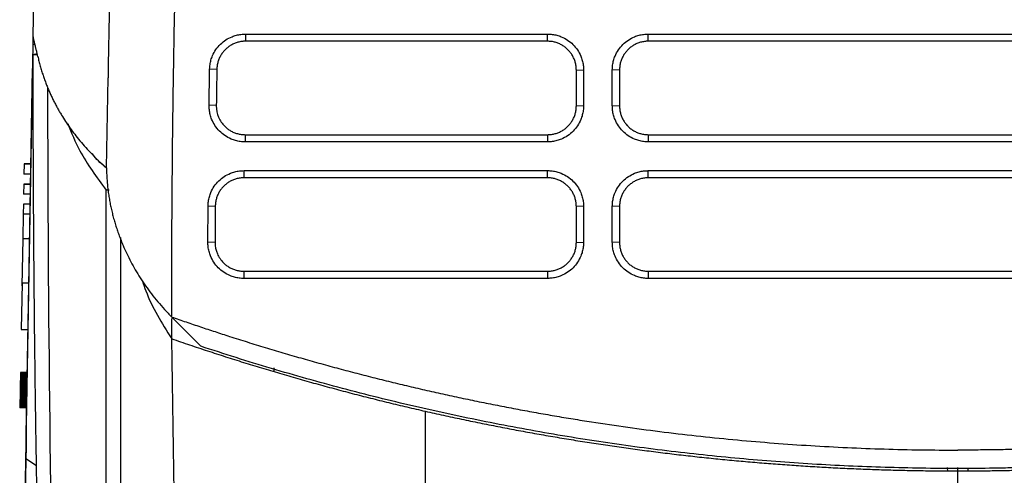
# Model space of a CAD drawing. Header units: millimetres. Extents: x -0.39 to 0.76, y -0.29 to 0.59.
# Tile 98 of 137: x 0.1403 to 0.2087, y 0.4645 to 0.4961. Entities that reach past the tile are written whole.
import ezdxf

# ---------------------------------------------------------------- set-up
doc = ezdxf.new("R2010")
doc.units = ezdxf.units.MM

msp = doc.modelspace()

# ---------------------------------------------------------------- linework, layer by layer
at = {"color": 7, "linetype": 'Continuous', "lineweight": 25}
for p, q in [((0.141211, 0.494934), (0.142374, 0.561606)), ((0.155974, 0.495136), (0.176954, 0.495136)), ((0.155974, 0.495136), (0.155974, 0.494637)), ((0.176954, 0.494637), (0.176954, 0.495136)), ((0.183954, 0.495136), (0.226954, 0.495136)), ((0.183954, 0.494637), (0.183954, 0.495136)), ((0.140741, 0.467953), (0.141202, 0.494423)), ((0.176954, 0.494637), (0.155974, 0.494637)), ((0.226954, 0.494637), (0.183954, 0.494637)), ((0.141509, 0.493689), (0.14121, 0.493689)), ((0.141479, 0.493735), (0.141452, 0.493722)), ((0.141186, 0.49326), (0.141177, 0.492737)), ((0.153974, 0.49267), (0.153474, 0.492696)), ((0.178954, 0.492637), (0.179454, 0.492654)), ((0.178954, 0.490141), (0.178954, 0.492637)), ((0.179454, 0.492654), (0.179454, 0.490158)), ((0.181454, 0.490158), (0.181454, 0.492654)), ((0.181954, 0.492637), (0.181454, 0.492654)), ((0.181954, 0.492637), (0.181954, 0.490141)), ((0.146305, 0.485837), (0.146414, 0.492092)), ((0.142212, 0.491439), (0.142214, 0.490044)), ((0.153936, 0.490168), (0.153436, 0.490193)), ((0.178954, 0.490141), (0.179454, 0.490158)), ((0.181454, 0.490158), (0.181954, 0.490141)), ((0.155935, 0.488141), (0.155935, 0.487641)), ((0.155935, 0.488141), (0.176954, 0.488141)), ((0.176954, 0.488141), (0.176954, 0.487641)), ((0.183954, 0.488141), (0.226954, 0.488141)), ((0.183954, 0.488141), (0.183954, 0.487641)), ((0.176954, 0.487641), (0.155935, 0.487641)), ((0.226954, 0.487641), (0.183954, 0.487641)), ((0.140583, 0.486107), (0.140571, 0.485407)), ((0.140583, 0.486107), (0.141057, 0.486107)), ((0.141057, 0.486107), (0.140583, 0.486107)), ((0.141045, 0.485407), (0.140571, 0.485407)), ((0.155865, 0.485642), (0.176954, 0.485642)), ((0.155865, 0.485142), (0.155865, 0.485642)), ((0.176954, 0.485142), (0.155865, 0.485142)), ((0.176954, 0.485142), (0.176954, 0.485642)), ((0.183954, 0.485642), (0.226954, 0.485642)), ((0.183954, 0.485142), (0.183954, 0.485642)), ((0.226954, 0.485142), (0.183954, 0.485142)), ((0.140559, 0.484707), (0.140547, 0.484007)), ((0.140559, 0.484707), (0.141033, 0.484707)), ((0.141033, 0.484707), (0.140559, 0.484707)), ((0.141021, 0.484007), (0.140547, 0.484007)), ((0.146484, 0.484285), (0.146281, 0.484285)), ((0.140534, 0.483307), (0.140522, 0.482607)), ((0.141008, 0.483307), (0.140534, 0.483307)), ((0.141008, 0.483307), (0.140534, 0.483307)), ((0.15335, 0.480676), (0.153365, 0.483177)), ((0.153865, 0.483156), (0.153365, 0.483177)), ((0.179454, 0.48316), (0.178954, 0.483142)), ((0.178954, 0.480646), (0.178954, 0.483142)), ((0.179454, 0.48316), (0.179454, 0.480664)), ((0.181454, 0.480664), (0.181454, 0.48316)), ((0.181954, 0.483142), (0.181454, 0.48316)), ((0.181954, 0.483142), (0.181954, 0.480646)), ((0.140522, 0.482607), (0.140492, 0.480909)), ((0.140996, 0.482607), (0.140522, 0.482607)), ((0.140492, 0.480909), (0.140435, 0.477625)), ((0.140967, 0.480909), (0.140492, 0.480909)), ((0.15385, 0.480656), (0.15335, 0.480676)), ((0.178954, 0.480646), (0.179454, 0.480664)), ((0.181954, 0.480646), (0.181454, 0.480664)), ((0.15585, 0.478646), (0.176954, 0.478646)), ((0.15585, 0.478646), (0.15585, 0.478147)), ((0.176954, 0.478646), (0.176954, 0.478147)), ((0.183954, 0.478646), (0.226954, 0.478646)), ((0.183954, 0.478646), (0.183954, 0.478147)), ((0.140438, 0.477807), (0.140382, 0.474607)), ((0.140912, 0.477807), (0.140438, 0.477807)), ((0.176954, 0.478147), (0.15585, 0.478147)), ((0.226954, 0.478147), (0.183954, 0.478147)), ((0.150836, 0.475464), (0.150836, 0.475459)), ((0.150836, 0.475459), (0.152864, 0.473432)), ((0.150836, 0.473952), (0.150836, 0.47537)), ((0.140382, 0.474607), (0.140857, 0.474607)), ((0.140327, 0.471427), (0.140326, 0.471398)), ((0.140801, 0.471398), (0.140326, 0.471398)), ((0.140326, 0.471398), (0.140326, 0.471366)), ((0.140328, 0.471478), (0.140327, 0.471453)), ((0.140802, 0.471453), (0.140327, 0.471453)), ((0.140327, 0.471453), (0.140327, 0.471427)), ((0.140801, 0.471427), (0.140327, 0.471427)), ((0.140329, 0.471521), (0.140328, 0.471501)), ((0.140802, 0.471501), (0.140328, 0.471501)), ((0.140328, 0.471501), (0.140328, 0.471478)), ((0.140802, 0.471478), (0.140328, 0.471478)), ((0.14033, 0.471581), (0.140329, 0.471569)), ((0.140804, 0.471569), (0.140329, 0.471569)), ((0.140329, 0.471569), (0.140329, 0.471555)), ((0.140803, 0.471555), (0.140329, 0.471555)), ((0.140329, 0.471555), (0.140329, 0.471539)), ((0.140803, 0.471539), (0.140329, 0.471539)), ((0.140329, 0.471539), (0.140329, 0.471521)), ((0.140803, 0.471521), (0.140329, 0.471521)), ((0.140804, 0.471608), (0.14033, 0.471608)), ((0.14033, 0.471608), (0.14033, 0.471607)), ((0.140804, 0.471607), (0.14033, 0.471607)), ((0.14033, 0.471607), (0.14033, 0.471604)), ((0.140804, 0.471604), (0.14033, 0.471604)), ((0.14033, 0.471604), (0.14033, 0.471598)), ((0.140804, 0.471598), (0.14033, 0.471598)), ((0.14033, 0.471598), (0.14033, 0.471591)), ((0.140804, 0.471591), (0.14033, 0.471591)), ((0.14033, 0.471591), (0.14033, 0.471581)), ((0.140804, 0.471581), (0.14033, 0.471581)), ((0.157954, 0.471655), (0.157954, 0.471931)), ((0.140314, 0.470709), (0.140313, 0.470641)), ((0.140316, 0.470774), (0.140314, 0.470709)), ((0.140789, 0.470709), (0.140314, 0.470709)), ((0.140317, 0.470837), (0.140316, 0.470774)), ((0.14079, 0.470774), (0.140316, 0.470774)), ((0.140318, 0.470898), (0.140317, 0.470837)), ((0.140791, 0.470837), (0.140317, 0.470837)), ((0.140319, 0.470956), (0.140318, 0.470898)), ((0.140792, 0.470898), (0.140318, 0.470898)), ((0.14032, 0.471011), (0.140319, 0.470956)), ((0.140793, 0.470956), (0.140319, 0.470956)), ((0.140321, 0.471065), (0.14032, 0.471011)), ((0.140794, 0.471011), (0.14032, 0.471011)), ((0.140322, 0.471115), (0.140321, 0.471065)), ((0.140795, 0.471065), (0.140321, 0.471065)), ((0.140323, 0.47121), (0.140322, 0.471164)), ((0.140797, 0.471164), (0.140322, 0.471164)), ((0.140322, 0.471164), (0.140322, 0.471115)), ((0.140796, 0.471115), (0.140322, 0.471115)), ((0.140324, 0.471253), (0.140323, 0.47121)), ((0.140797, 0.47121), (0.140323, 0.47121)), ((0.140325, 0.471294), (0.140324, 0.471253)), ((0.140798, 0.471253), (0.140324, 0.471253)), ((0.140326, 0.471366), (0.140325, 0.471333)), ((0.1408, 0.471333), (0.140325, 0.471333)), ((0.140325, 0.471333), (0.140325, 0.471294)), ((0.140799, 0.471294), (0.140325, 0.471294)), ((0.1408, 0.471366), (0.140326, 0.471366)), ((0.140302, 0.470018), (0.140301, 0.469946)), ((0.140304, 0.470092), (0.140302, 0.470018)), ((0.140777, 0.470018), (0.140302, 0.470018)), ((0.140305, 0.47017), (0.140304, 0.470092)), ((0.140778, 0.470092), (0.140304, 0.470092)), ((0.140306, 0.470251), (0.140305, 0.47017)), ((0.140779, 0.47017), (0.140305, 0.47017)), ((0.140308, 0.470335), (0.140306, 0.470251)), ((0.140781, 0.470251), (0.140306, 0.470251)), ((0.140309, 0.470423), (0.140308, 0.470335)), ((0.140782, 0.470335), (0.140308, 0.470335)), ((0.140311, 0.470498), (0.140309, 0.470423)), ((0.140784, 0.470423), (0.140309, 0.470423)), ((0.140312, 0.470571), (0.140311, 0.470498)), ((0.140785, 0.470498), (0.140311, 0.470498)), ((0.140313, 0.470641), (0.140312, 0.470571)), ((0.140786, 0.470571), (0.140312, 0.470571)), ((0.140787, 0.470641), (0.140313, 0.470641)), ((0.140291, 0.469348), (0.14029, 0.46932)), ((0.140292, 0.469411), (0.140291, 0.469378)), ((0.140765, 0.469378), (0.140291, 0.469378)), ((0.140291, 0.469378), (0.140291, 0.469348)), ((0.140765, 0.469348), (0.140291, 0.469348)), ((0.140293, 0.469492), (0.140292, 0.469449)), ((0.140767, 0.469449), (0.140292, 0.469449)), ((0.140292, 0.469449), (0.140292, 0.469411)), ((0.140766, 0.469411), (0.140292, 0.469411)), ((0.140294, 0.469537), (0.140293, 0.469492)), ((0.140767, 0.469492), (0.140293, 0.469492)), ((0.140295, 0.469586), (0.140294, 0.469537)), ((0.140768, 0.469537), (0.140294, 0.469537)), ((0.140296, 0.469638), (0.140295, 0.469586)), ((0.140769, 0.469586), (0.140295, 0.469586)), ((0.140297, 0.469693), (0.140296, 0.469638)), ((0.14077, 0.469638), (0.140296, 0.469638)), ((0.140298, 0.469752), (0.140297, 0.469693)), ((0.140771, 0.469693), (0.140297, 0.469693)), ((0.140299, 0.469813), (0.140298, 0.469752)), ((0.140772, 0.469752), (0.140298, 0.469752)), ((0.1403, 0.469878), (0.140299, 0.469813)), ((0.140773, 0.469813), (0.140299, 0.469813)), ((0.140301, 0.469946), (0.1403, 0.469878)), ((0.140774, 0.469878), (0.1403, 0.469878)), ((0.140775, 0.469946), (0.140301, 0.469946)), ((0.140288, 0.469172), (0.140287, 0.469162)), ((0.140762, 0.469162), (0.140287, 0.469162)), ((0.140287, 0.469162), (0.140287, 0.469155)), ((0.140762, 0.469155), (0.140287, 0.469155)), ((0.140287, 0.469155), (0.140287, 0.46915)), ((0.140761, 0.46915), (0.140287, 0.46915)), ((0.140287, 0.46915), (0.140287, 0.469147)), ((0.140761, 0.469147), (0.140287, 0.469147)), ((0.140287, 0.469147), (0.140287, 0.469146)), ((0.140761, 0.469146), (0.140287, 0.469146)), ((0.140289, 0.46923), (0.140288, 0.469212)), ((0.140763, 0.469212), (0.140288, 0.469212)), ((0.140288, 0.469212), (0.140288, 0.469196)), ((0.140762, 0.469196), (0.140288, 0.469196)), ((0.140288, 0.469196), (0.140288, 0.469183)), ((0.140762, 0.469183), (0.140288, 0.469183)), ((0.140288, 0.469183), (0.140288, 0.469172)), ((0.140762, 0.469172), (0.140288, 0.469172)), ((0.14029, 0.469295), (0.140289, 0.469271)), ((0.140764, 0.469271), (0.140289, 0.469271)), ((0.140289, 0.469271), (0.140289, 0.469249)), ((0.140763, 0.469249), (0.140289, 0.469249)), ((0.140289, 0.469249), (0.140289, 0.46923)), ((0.140763, 0.46923), (0.140289, 0.46923)), ((0.140764, 0.46932), (0.14029, 0.46932)), ((0.14029, 0.46932), (0.14029, 0.469295)), ((0.140764, 0.469295), (0.14029, 0.469295)), ((0.140276, 0.441339), (0.140741, 0.467953)), ((0.140741, 0.467953), (0.140748, 0.467953)), ((0.140708, 0.465623), (0.140293, 0.441772))]:
    msp.add_line(p, q, dxfattribs=at)
at = {"color": 9, "linetype": 'Continuous', "lineweight": 25}
for p, q in [((0.141202, 0.494423), (0.141336, 0.494423)), ((0.140708, 0.465623), (0.141442, 0.465142)), ((0.204729, 0.465011), (0.204734, 0.464726)), ((0.205454, 0.464724), (0.205454, 0.464998)), ((0.206173, 0.464726), (0.206178, 0.464985))]:
    msp.add_line(p, q, dxfattribs=at)
at = {"color": 7, "linetype": 'Continuous', "lineweight": 25, "flags": 128}
msp.add_lwpolyline([(0.140737, 0.467291), (0.140804, 0.471178), (0.140939, 0.478951), (0.141177, 0.492737)], dxfattribs=at)
at = {"color": 7, "linetype": 'Continuous', "lineweight": 25}
for points, knots in [([(0.150836, 0.475464), (0.150838, 0.476632), (0.150841, 0.478966), (0.150858, 0.482468), (0.150884, 0.48597), (0.150922, 0.489472), (0.150995, 0.49438), (0.151146, 0.501397), (0.15138, 0.508228), (0.151621, 0.513481), (0.151775, 0.516469), (0.151949, 0.519498), (0.152146, 0.522566), (0.152367, 0.525674), (0.152614, 0.528821), (0.15289, 0.532006), (0.153196, 0.535229), (0.153537, 0.538489), (0.153911, 0.541787), (0.154191, 0.543995), (0.154331, 0.545106)], [0, 0, 0, 0, 0.050191, 0.100381, 0.15057, 0.200756, 0.250941, 0.361595, 0.5025, 0.544799, 0.587685, 0.63116, 0.675224, 0.719874, 0.765109, 0.810927, 0.857325, 0.904304, 0.951862, 1, 1, 1, 1]), ([(0.14731, 0.543438), (0.147283, 0.541614), (0.147228, 0.537818), (0.147143, 0.531762), (0.147019, 0.525178), (0.146869, 0.51795), (0.146716, 0.509988), (0.146567, 0.501273), (0.146466, 0.495226), (0.146414, 0.492092)], [0, 0, 0, 0, 0.109463, 0.227734, 0.354578, 0.49305, 0.647815, 0.817434, 1, 1, 1, 1]), ([(0.141202, 0.494423), (0.141206, 0.494642), (0.141212, 0.494973), (0.141211, 0.494939), (0.141211, 0.494928)], [0, 0, 0, 0, 0.660135, 1, 1, 1, 1]), ([(0.141534, 0.493583), (0.141523, 0.493633), (0.141502, 0.493729), (0.141472, 0.493862), (0.141445, 0.493983), (0.141419, 0.494092), (0.141396, 0.494188), (0.141375, 0.494274), (0.141356, 0.49435), (0.141339, 0.494416), (0.141313, 0.494519), (0.14128, 0.494646), (0.141247, 0.494776), (0.141223, 0.494874), (0.141215, 0.494914), (0.141211, 0.494934)], [0, 0, 0, 0, 0.069272, 0.135403, 0.198247, 0.257677, 0.313579, 0.365854, 0.414418, 0.459197, 0.500133, 0.634043, 0.762247, 0.884336, 1, 1, 1, 1]), ([(0.153474, 0.492696), (0.153476, 0.49275), (0.15348, 0.492858), (0.153499, 0.493018), (0.153527, 0.493176), (0.153567, 0.493332), (0.153616, 0.493485), (0.153715, 0.493735), (0.153898, 0.494067), (0.154213, 0.494437), (0.154591, 0.494743), (0.154975, 0.494942), (0.155333, 0.495061), (0.15565, 0.495125), (0.155865, 0.495132), (0.155974, 0.495136)], [0, 0, 0, 0, 0.041973, 0.083598, 0.125051, 0.166515, 0.208169, 0.25019, 0.37498, 0.500039, 0.624823, 0.749882, 0.833325, 0.916234, 1, 1, 1, 1]), ([(0.176954, 0.495136), (0.177009, 0.495135), (0.177118, 0.495133), (0.17728, 0.495117), (0.177441, 0.495091), (0.177599, 0.495054), (0.177755, 0.495007), (0.17801, 0.494913), (0.178349, 0.494734), (0.17873, 0.494423), (0.179044, 0.494046), (0.179251, 0.49366), (0.179375, 0.493301), (0.179442, 0.49298), (0.17945, 0.492763), (0.179454, 0.492654)], [0, 0, 0, 0, 0.042049, 0.083724, 0.125198, 0.16665, 0.208257, 0.250195, 0.375098, 0.500045, 0.624937, 0.749883, 0.833484, 0.916364, 1, 1, 1, 1]), ([(0.181454, 0.492654), (0.181455, 0.492709), (0.181457, 0.492818), (0.181474, 0.49298), (0.1815, 0.49314), (0.181537, 0.493298), (0.181585, 0.493454), (0.181682, 0.493708), (0.181863, 0.494046), (0.182178, 0.494423), (0.182558, 0.494734), (0.182946, 0.494938), (0.183306, 0.495059), (0.183627, 0.495124), (0.183845, 0.495132), (0.183954, 0.495136)], [0, 0, 0, 0, 0.041983, 0.083609, 0.125059, 0.166517, 0.208169, 0.250194, 0.374988, 0.50004, 0.624819, 0.749879, 0.833329, 0.916228, 1, 1, 1, 1]), ([(0.155974, 0.494637), (0.155928, 0.494636), (0.155837, 0.494634), (0.155703, 0.49462), (0.15557, 0.494597), (0.155441, 0.494566), (0.155315, 0.494527), (0.155193, 0.49448), (0.155076, 0.494426), (0.154964, 0.494364), (0.154856, 0.494297), (0.154754, 0.494224), (0.154658, 0.494145), (0.154537, 0.494033), (0.154399, 0.493878), (0.154256, 0.493671), (0.154137, 0.493444), (0.154048, 0.493198), (0.153989, 0.492938), (0.153979, 0.49276), (0.153974, 0.49267)], [0, 0, 0, 0, 0.043945, 0.087493, 0.130644, 0.173398, 0.215755, 0.257716, 0.29928, 0.340448, 0.381219, 0.421595, 0.461574, 0.501158, 0.580508, 0.661373, 0.743754, 0.827651, 0.913067, 1, 1, 1, 1]), ([(0.178954, 0.492637), (0.178953, 0.492682), (0.178951, 0.492773), (0.178937, 0.492909), (0.178914, 0.493042), (0.178883, 0.493171), (0.178843, 0.493298), (0.178795, 0.49342), (0.178741, 0.493538), (0.178679, 0.493651), (0.178611, 0.493759), (0.178536, 0.493862), (0.178457, 0.493958), (0.178343, 0.49408), (0.178185, 0.494219), (0.177974, 0.494363), (0.177741, 0.494481), (0.177491, 0.494569), (0.177227, 0.494626), (0.177045, 0.494633), (0.176954, 0.494637)], [0, 0, 0, 0, 0.043693, 0.087004, 0.129933, 0.17248, 0.214646, 0.25643, 0.297833, 0.338855, 0.379495, 0.419755, 0.459634, 0.499132, 0.578829, 0.660037, 0.742757, 0.82699, 0.912738, 1, 1, 1, 1]), ([(0.183954, 0.494637), (0.183908, 0.494636), (0.183817, 0.494634), (0.183681, 0.494619), (0.183547, 0.494596), (0.183417, 0.494565), (0.18329, 0.494525), (0.183167, 0.494477), (0.183049, 0.494422), (0.182935, 0.494359), (0.182827, 0.49429), (0.182724, 0.494216), (0.182627, 0.494135), (0.182506, 0.494021), (0.182369, 0.493865), (0.182226, 0.493655), (0.182109, 0.493424), (0.182022, 0.493175), (0.181965, 0.49291), (0.181957, 0.492728), (0.181954, 0.492637)], [0, 0, 0, 0, 0.043818, 0.087262, 0.130333, 0.17303, 0.215354, 0.257305, 0.298882, 0.340087, 0.380919, 0.421379, 0.461466, 0.501181, 0.579824, 0.660263, 0.7425, 0.826534, 0.912367, 1, 1, 1, 1]), ([(0.141478, 0.493735), (0.141432, 0.493731), (0.141341, 0.493723), (0.141253, 0.4937), (0.14121, 0.493689)], [0, 0, 0, 0, 0.515382, 1, 1, 1, 1]), ([(0.141535, 0.493583), (0.141561, 0.49347), (0.141612, 0.493246), (0.141701, 0.492914), (0.141795, 0.492589), (0.141897, 0.492271), (0.142005, 0.491961), (0.142118, 0.491659), (0.142237, 0.491364), (0.142361, 0.491076), (0.142489, 0.490796), (0.142621, 0.490523), (0.142757, 0.490258), (0.142895, 0.49), (0.143037, 0.489749), (0.143221, 0.489438), (0.143459, 0.48906), (0.143763, 0.488613), (0.144098, 0.48816), (0.144466, 0.4877), (0.144868, 0.487236), (0.145307, 0.486769), (0.145784, 0.486299), (0.14613, 0.485993), (0.146305, 0.485837)], [0, 0, 0, 0, 0.040776, 0.080793, 0.12005, 0.158548, 0.196285, 0.233262, 0.26948, 0.304937, 0.339636, 0.373576, 0.406755, 0.439171, 0.470824, 0.501713, 0.557969, 0.61594, 0.675625, 0.737023, 0.800143, 0.864996, 0.931604, 1, 1, 1, 1]), ([(0.153436, 0.490193), (0.153442, 0.490607), (0.153454, 0.491441), (0.153467, 0.492276), (0.153474, 0.492696)], [0, 0, 0, 0, 0.496611, 1, 1, 1, 1]), ([(0.144193, 0.397269), (0.14413, 0.398212), (0.144003, 0.400098), (0.143822, 0.402929), (0.143647, 0.405762), (0.143479, 0.408596), (0.143317, 0.411432), (0.143163, 0.41427), (0.143015, 0.41711), (0.142824, 0.420938), (0.142428, 0.42953), (0.142004, 0.440931), (0.141638, 0.454443), (0.141445, 0.464377), (0.141335, 0.47243), (0.141278, 0.478032), (0.141244, 0.482789), (0.141224, 0.486699), (0.141218, 0.489024), (0.141215, 0.490044)], [0, 0, 0, 0, 0.0307929, 0.0615858, 0.0923788, 0.123172, 0.1539656, 0.1847596, 0.2155542, 0.2463498, 0.3091936, 0.4946311, 0.6156828, 0.74556, 0.8146323, 0.874609, 0.9254945, 0.9672913, 1, 1, 1, 1]), ([(0.155935, 0.487641), (0.15588, 0.487642), (0.155769, 0.487644), (0.155604, 0.487661), (0.155442, 0.487688), (0.155281, 0.487727), (0.155123, 0.487776), (0.154865, 0.487875), (0.154523, 0.48806), (0.154141, 0.488382), (0.153828, 0.488771), (0.153625, 0.489167), (0.153506, 0.489534), (0.153444, 0.489861), (0.153439, 0.490082), (0.153436, 0.490193)], [0, 0, 0, 0, 0.041988, 0.083611, 0.125056, 0.166511, 0.208163, 0.250197, 0.374967, 0.500039, 0.624818, 0.749874, 0.833345, 0.916239, 1, 1, 1, 1]), ([(0.153936, 0.490168), (0.153936, 0.490159), (0.153933, 0.489881), (0.154043, 0.489345), (0.154393, 0.488832), (0.15471, 0.488553), (0.154922, 0.48841), (0.155154, 0.488293), (0.155403, 0.488207), (0.155666, 0.488151), (0.155845, 0.488144), (0.155935, 0.488141)], [0, 0, 0, 0, 0.00875, 0.26413, 0.504128, 0.583624, 0.664377, 0.746391, 0.829665, 0.914201, 1, 1, 1, 1]), ([(0.179454, 0.490158), (0.179453, 0.490103), (0.179451, 0.489993), (0.179434, 0.489829), (0.179408, 0.489668), (0.179371, 0.489509), (0.179324, 0.489352), (0.179229, 0.489095), (0.179049, 0.488754), (0.178736, 0.488371), (0.178356, 0.488054), (0.177968, 0.487845), (0.177605, 0.48772), (0.177282, 0.487653), (0.177064, 0.487645), (0.176954, 0.487641)], [0, 0, 0, 0, 0.042044, 0.083716, 0.12519, 0.166644, 0.208254, 0.250196, 0.375106, 0.500045, 0.624957, 0.749881, 0.833474, 0.916353, 1, 1, 1, 1]), ([(0.176954, 0.488141), (0.176999, 0.488141), (0.17709, 0.488143), (0.177225, 0.488158), (0.177357, 0.48818), (0.177487, 0.488211), (0.177613, 0.488251), (0.177736, 0.488298), (0.177854, 0.488353), (0.177967, 0.488415), (0.178075, 0.488483), (0.178178, 0.488557), (0.178275, 0.488638), (0.178397, 0.488752), (0.178536, 0.488909), (0.17868, 0.489119), (0.178798, 0.489351), (0.178886, 0.489602), (0.178943, 0.489867), (0.17895, 0.490049), (0.178954, 0.490141)], [0, 0, 0, 0, 0.043432, 0.086528, 0.129287, 0.17171, 0.213797, 0.255548, 0.296963, 0.338042, 0.378786, 0.419194, 0.459267, 0.499005, 0.578285, 0.659252, 0.741906, 0.826248, 0.912279, 1, 1, 1, 1]), ([(0.183954, 0.487641), (0.183899, 0.487642), (0.183789, 0.487644), (0.183626, 0.487661), (0.183464, 0.487687), (0.183305, 0.487725), (0.183148, 0.487773), (0.182892, 0.487871), (0.182552, 0.488053), (0.182172, 0.48837), (0.181859, 0.488753), (0.181654, 0.489143), (0.181532, 0.489506), (0.181466, 0.489829), (0.181458, 0.490048), (0.181454, 0.490158)], [0, 0, 0, 0, 0.041978, 0.083599, 0.125047, 0.166506, 0.208161, 0.250194, 0.374967, 0.500038, 0.624813, 0.749876, 0.833339, 0.91624, 1, 1, 1, 1]), ([(0.181954, 0.490141), (0.181955, 0.490094), (0.181957, 0.490002), (0.181971, 0.489865), (0.181995, 0.489731), (0.182027, 0.489601), (0.182067, 0.489473), (0.182115, 0.489351), (0.18217, 0.489232), (0.182233, 0.489119), (0.182301, 0.489011), (0.182376, 0.488909), (0.182456, 0.488813), (0.18257, 0.488692), (0.182728, 0.488553), (0.18294, 0.48841), (0.183172, 0.488294), (0.183421, 0.488207), (0.183684, 0.488151), (0.183863, 0.488144), (0.183954, 0.488141)], [0, 0, 0, 0, 0.044222, 0.087998, 0.13133, 0.174217, 0.216659, 0.258656, 0.300209, 0.341317, 0.381982, 0.422202, 0.461978, 0.50131, 0.581118, 0.662247, 0.744698, 0.828473, 0.913574, 1, 1, 1, 1]), ([(0.143613, 0.488909), (0.143873, 0.488274), (0.144526, 0.486679), (0.145622, 0.485185), (0.146281, 0.484285)], [0, 0, 0, 0, 0.397949, 1, 1, 1, 1]), ([(0.146308, 0.485811), (0.145998, 0.486076), (0.145622, 0.486398), (0.145366, 0.486762), (0.145321, 0.486826)], [0, 0, 0, 0, 0.824625, 1, 1, 1, 1]), ([(0.146305, 0.485837), (0.146308, 0.485708), (0.146313, 0.485451), (0.146335, 0.485068), (0.146366, 0.484688), (0.146408, 0.484312), (0.146459, 0.483939), (0.146519, 0.483571), (0.146589, 0.483206), (0.146669, 0.482846), (0.146756, 0.48249), (0.146853, 0.482138), (0.146957, 0.481791), (0.14707, 0.481448), (0.147191, 0.481109), (0.147319, 0.480775), (0.147489, 0.480364), (0.147709, 0.479874), (0.147994, 0.479307), (0.148307, 0.478743), (0.148649, 0.478182), (0.149022, 0.477625), (0.149426, 0.477074), (0.149862, 0.476529), (0.150329, 0.47599), (0.150667, 0.47564), (0.150836, 0.475464)], [0, 0, 0, 0, 0.0354691, 0.0706385, 0.1055068, 0.1400727, 0.1743349, 0.2082926, 0.2419449, 0.2752911, 0.3083307, 0.3410633, 0.3734888, 0.405607, 0.4374182, 0.4689224, 0.5001201, 0.554409, 0.6090139, 0.6639286, 0.7191499, 0.7746777, 0.8305159, 0.8866728, 0.9431613, 1, 1, 1, 1]), ([(0.153365, 0.483177), (0.153366, 0.483231), (0.153369, 0.48334), (0.153386, 0.483501), (0.153414, 0.483661), (0.153452, 0.483818), (0.153501, 0.483973), (0.153598, 0.484225), (0.15378, 0.48456), (0.154095, 0.484935), (0.154474, 0.485243), (0.15486, 0.485445), (0.15522, 0.485565), (0.155539, 0.48563), (0.155756, 0.485638), (0.155865, 0.485642)], [0, 0, 0, 0, 0.041982, 0.083609, 0.125062, 0.166522, 0.208172, 0.250192, 0.374978, 0.50004, 0.624829, 0.74988, 0.83333, 0.916233, 1, 1, 1, 1]), ([(0.155865, 0.485142), (0.155819, 0.485141), (0.155728, 0.48514), (0.155592, 0.485125), (0.155459, 0.485102), (0.155329, 0.485071), (0.155202, 0.485031), (0.15508, 0.484984), (0.154962, 0.484929), (0.154849, 0.484867), (0.154741, 0.484799), (0.154639, 0.484725), (0.154542, 0.484645), (0.154422, 0.484532), (0.154284, 0.484376), (0.154141, 0.484168), (0.154023, 0.483938), (0.153935, 0.48369), (0.153877, 0.483427), (0.153869, 0.483247), (0.153865, 0.483156)], [0, 0, 0, 0, 0.043921, 0.087449, 0.130585, 0.173328, 0.21568, 0.257639, 0.299206, 0.340382, 0.381167, 0.42156, 0.461561, 0.501172, 0.580092, 0.660698, 0.742991, 0.826972, 0.912641, 1, 1, 1, 1]), ([(0.176954, 0.485642), (0.177009, 0.485641), (0.177118, 0.485639), (0.17728, 0.485623), (0.177441, 0.485597), (0.177599, 0.48556), (0.177755, 0.485513), (0.17801, 0.485418), (0.178349, 0.48524), (0.17873, 0.484929), (0.179044, 0.484552), (0.179251, 0.484166), (0.179375, 0.483806), (0.179442, 0.483486), (0.17945, 0.483269), (0.179454, 0.48316)], [0, 0, 0, 0, 0.042056, 0.083734, 0.12521, 0.166661, 0.208264, 0.250195, 0.375089, 0.500046, 0.624941, 0.749883, 0.833483, 0.916363, 1, 1, 1, 1]), ([(0.178954, 0.483142), (0.178953, 0.483188), (0.178951, 0.483279), (0.178937, 0.483415), (0.178914, 0.483548), (0.178882, 0.483678), (0.178843, 0.483804), (0.178795, 0.483926), (0.17874, 0.484044), (0.178679, 0.484157), (0.17861, 0.484265), (0.178536, 0.484368), (0.178457, 0.484464), (0.178343, 0.484586), (0.178185, 0.484725), (0.177973, 0.484869), (0.177741, 0.484987), (0.177491, 0.485075), (0.177226, 0.485132), (0.177045, 0.485139), (0.176954, 0.485142)], [0, 0, 0, 0, 0.043733, 0.087076, 0.13003, 0.172596, 0.214772, 0.25656, 0.29796, 0.33897, 0.379593, 0.419827, 0.459674, 0.499132, 0.578932, 0.660202, 0.742942, 0.827155, 0.91284, 1, 1, 1, 1]), ([(0.181454, 0.48316), (0.181455, 0.483215), (0.181457, 0.483323), (0.181474, 0.483486), (0.1815, 0.483646), (0.181537, 0.483804), (0.181585, 0.48396), (0.181682, 0.484214), (0.181863, 0.484551), (0.182178, 0.484929), (0.182558, 0.48524), (0.182946, 0.485444), (0.183306, 0.485565), (0.183627, 0.48563), (0.183845, 0.485638), (0.183954, 0.485642)], [0, 0, 0, 0, 0.041979, 0.083602, 0.125051, 0.166511, 0.208165, 0.250194, 0.374984, 0.50004, 0.624827, 0.749879, 0.833328, 0.916227, 1, 1, 1, 1]), ([(0.183954, 0.485142), (0.183908, 0.485141), (0.183817, 0.48514), (0.183681, 0.485125), (0.183548, 0.485102), (0.183417, 0.485071), (0.18329, 0.485031), (0.183167, 0.484983), (0.183049, 0.484928), (0.182935, 0.484865), (0.182827, 0.484796), (0.182724, 0.484721), (0.182627, 0.484641), (0.182506, 0.484527), (0.182368, 0.48437), (0.182226, 0.484161), (0.182109, 0.48393), (0.182022, 0.48368), (0.181965, 0.483416), (0.181957, 0.483234), (0.181954, 0.483142)], [0, 0, 0, 0, 0.043785, 0.087203, 0.130252, 0.172935, 0.21525, 0.257197, 0.298778, 0.339992, 0.380839, 0.421319, 0.461433, 0.501181, 0.579889, 0.660367, 0.742616, 0.826637, 0.912432, 1, 1, 1, 1]), ([(0.147281, 0.480994), (0.147279, 0.475518), (0.147274, 0.463468), (0.147293, 0.444916), (0.147427, 0.425354), (0.147707, 0.405893), (0.148085, 0.39305), (0.148274, 0.38663)], [0, 0, 0, 0, 0.172343, 0.37922, 0.586136, 0.793083, 1, 1, 1, 1]), ([(0.15585, 0.478147), (0.155795, 0.478148), (0.155685, 0.47815), (0.155521, 0.478167), (0.155359, 0.478193), (0.155199, 0.478231), (0.155042, 0.47828), (0.154785, 0.478378), (0.154444, 0.478561), (0.154064, 0.47888), (0.153751, 0.479265), (0.153546, 0.479657), (0.153425, 0.480022), (0.153361, 0.480346), (0.153354, 0.480565), (0.15335, 0.480676)], [0, 0, 0, 0, 0.041975, 0.083593, 0.125039, 0.166498, 0.208155, 0.250195, 0.374973, 0.500038, 0.624817, 0.749875, 0.833338, 0.916236, 1, 1, 1, 1]), ([(0.15385, 0.480656), (0.15385, 0.480653), (0.153849, 0.480381), (0.153958, 0.47985), (0.154308, 0.479337), (0.154625, 0.479059), (0.154837, 0.478916), (0.155069, 0.478799), (0.155318, 0.478713), (0.15558, 0.478657), (0.15576, 0.47865), (0.15585, 0.478646)], [0, 0, 0, 0, 0.002995, 0.260044, 0.501246, 0.581276, 0.662543, 0.745047, 0.828791, 0.913775, 1, 1, 1, 1]), ([(0.179454, 0.480664), (0.179453, 0.480609), (0.179451, 0.480499), (0.179434, 0.480335), (0.179408, 0.480174), (0.179371, 0.480014), (0.179324, 0.479857), (0.179229, 0.479601), (0.179049, 0.479259), (0.178736, 0.478876), (0.178356, 0.478559), (0.177968, 0.478351), (0.177605, 0.478226), (0.177282, 0.478159), (0.177064, 0.478151), (0.176954, 0.478147)], [0, 0, 0, 0, 0.042042, 0.083712, 0.125186, 0.16664, 0.208252, 0.250196, 0.375111, 0.500046, 0.62495, 0.749882, 0.833476, 0.916355, 1, 1, 1, 1]), ([(0.176954, 0.478646), (0.176999, 0.478647), (0.17709, 0.478649), (0.177225, 0.478663), (0.177357, 0.478686), (0.177487, 0.478717), (0.177613, 0.478757), (0.177735, 0.478804), (0.177853, 0.478859), (0.177967, 0.47892), (0.178075, 0.478989), (0.178178, 0.479063), (0.178275, 0.479143), (0.178397, 0.479257), (0.178536, 0.479414), (0.17868, 0.479625), (0.178798, 0.479857), (0.178886, 0.480107), (0.178943, 0.480372), (0.17895, 0.480554), (0.178954, 0.480646)], [0, 0, 0, 0, 0.043402, 0.086473, 0.129212, 0.171622, 0.2137, 0.255448, 0.296866, 0.337953, 0.378711, 0.419138, 0.459236, 0.499005, 0.578236, 0.659173, 0.741818, 0.826169, 0.91223, 1, 1, 1, 1]), ([(0.183954, 0.478147), (0.183899, 0.478148), (0.183789, 0.47815), (0.183625, 0.478167), (0.183464, 0.478193), (0.183305, 0.478231), (0.183148, 0.478279), (0.182892, 0.478377), (0.182552, 0.478559), (0.182172, 0.478876), (0.181859, 0.479259), (0.181654, 0.479649), (0.181532, 0.480012), (0.181466, 0.480335), (0.181458, 0.480554), (0.181454, 0.480664)], [0, 0, 0, 0, 0.04198, 0.083602, 0.125051, 0.166509, 0.208163, 0.250194, 0.374966, 0.500038, 0.624822, 0.749876, 0.833334, 0.916235, 1, 1, 1, 1]), ([(0.181954, 0.480646), (0.181955, 0.4806), (0.181957, 0.480508), (0.181971, 0.480371), (0.181995, 0.480237), (0.182027, 0.480106), (0.182067, 0.479979), (0.182115, 0.479857), (0.18217, 0.479738), (0.182233, 0.479625), (0.182301, 0.479517), (0.182376, 0.479415), (0.182456, 0.479319), (0.18257, 0.479198), (0.182728, 0.479059), (0.18294, 0.478916), (0.183172, 0.478799), (0.183421, 0.478713), (0.183684, 0.478657), (0.183863, 0.47865), (0.183954, 0.478646)], [0, 0, 0, 0, 0.044199, 0.087958, 0.131275, 0.174152, 0.216588, 0.258583, 0.300138, 0.341253, 0.381927, 0.422161, 0.461955, 0.50131, 0.58112, 0.662251, 0.744704, 0.828479, 0.913577, 1, 1, 1, 1]), ([(0.14881, 0.477954), (0.148883, 0.47773), (0.149332, 0.476355), (0.15015, 0.475047), (0.150836, 0.473952)], [0, 0, 0, 0, 0.163092, 1, 1, 1, 1]), ([(0.18279, 0.451233), (0.18279, 0.451233), (0.18279, 0.451233), (0.18279, 0.451233), (0.175859, 0.478099), (0.18279, 0.438268), (0.18279, 0.451233)], [0.00095145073, 0.00095145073, 0.00095145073, 0.00095145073, 0.0010302, 0.0010302, 0.0010302, 0.00103058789, 0.00103058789, 0.00103058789, 0.00103058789]), ([(0.179091, 0.451233), (0.179091, 0.451233), (0.179091, 0.451233), (0.179091, 0.451233), (0.179091, 0.438268), (0.186023, 0.478099), (0.179091, 0.451233)], [0.0000002, 0.0000002, 0.0000002, 0.0000002, 0.00007894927, 0.00007894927, 0.00007894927, 0.00007933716, 0.00007933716, 0.00007933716, 0.00007933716]), ([(0.20499, 0.451233), (0.20499, 0.451233), (0.20499, 0.451233), (0.20499, 0.451233), (0.198059, 0.478099), (0.20499, 0.438268), (0.20499, 0.451233)], [0.00095145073, 0.00095145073, 0.00095145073, 0.00095145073, 0.0010302, 0.0010302, 0.0010302, 0.00103058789, 0.00103058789, 0.00103058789, 0.00103058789]), ([(0.201291, 0.451233), (0.201291, 0.451233), (0.201291, 0.451233), (0.201291, 0.451233), (0.201291, 0.438268), (0.208223, 0.478099), (0.201291, 0.451233)], [0.0000002, 0.0000002, 0.0000002, 0.0000002, 0.00007894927, 0.00007894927, 0.00007894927, 0.00007933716, 0.00007933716, 0.00007933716, 0.00007933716]), ([(0.150836, 0.475464), (0.15117, 0.475348), (0.151837, 0.475117), (0.152841, 0.474778), (0.153847, 0.474445), (0.15452, 0.474228), (0.154856, 0.474119)], [0, 0, 0, 0, 0.250004, 0.499998, 0.749994, 1, 1, 1, 1]), ([(0.154856, 0.474119), (0.155267, 0.473988), (0.15609, 0.473727), (0.157328, 0.473347), (0.158568, 0.472976), (0.15981, 0.472615), (0.161055, 0.472264), (0.162302, 0.471922), (0.163551, 0.471591), (0.164802, 0.471269), (0.166056, 0.470957), (0.167312, 0.470655), (0.168571, 0.470363), (0.169832, 0.47008), (0.171095, 0.469808), (0.17236, 0.469545), (0.173628, 0.469292), (0.174898, 0.469049), (0.176171, 0.468816), (0.177445, 0.468592), (0.178722, 0.468379), (0.180417, 0.468109), (0.182532, 0.467797), (0.185066, 0.467463), (0.187604, 0.467168), (0.190145, 0.466913), (0.192689, 0.466696), (0.195236, 0.46652), (0.197786, 0.466382), (0.200339, 0.466284), (0.202896, 0.466223), (0.204601, 0.466216), (0.205454, 0.466212)], [0, 0, 0, 0, 0.025196, 0.050378, 0.075548, 0.100707, 0.125857, 0.150999, 0.176135, 0.201267, 0.226395, 0.251522, 0.276649, 0.301777, 0.326908, 0.352044, 0.377186, 0.402336, 0.427494, 0.452664, 0.477846, 0.503041, 0.552805, 0.602523, 0.652206, 0.701865, 0.751514, 0.801162, 0.850824, 0.900509, 0.950231, 1, 1, 1, 1]), ([(0.256052, 0.474119), (0.25564, 0.473988), (0.254817, 0.473727), (0.253578, 0.473346), (0.252337, 0.472975), (0.251093, 0.472614), (0.249846, 0.472262), (0.248596, 0.47192), (0.247345, 0.471588), (0.246091, 0.471266), (0.244835, 0.470954), (0.243576, 0.470651), (0.242316, 0.470359), (0.241054, 0.470076), (0.23979, 0.469804), (0.238525, 0.469541), (0.237258, 0.469288), (0.23599, 0.469046), (0.234721, 0.468813), (0.23345, 0.46859), (0.232179, 0.468378), (0.230906, 0.468175), (0.229633, 0.467982), (0.228359, 0.4678), (0.227085, 0.467627), (0.22581, 0.467464), (0.224535, 0.467312), (0.22326, 0.467169), (0.221985, 0.467036), (0.22071, 0.466913), (0.219435, 0.466801), (0.21816, 0.466698), (0.216886, 0.466605), (0.215612, 0.466522), (0.214339, 0.466448), (0.213067, 0.466385), (0.211795, 0.466331), (0.210525, 0.466288), (0.209255, 0.466254), (0.207987, 0.46623), (0.20672, 0.466215), (0.205876, 0.466213), (0.205454, 0.466212)], [0, 0, 0, 0, 0.025202, 0.050404, 0.075604, 0.100802, 0.125997, 0.151189, 0.176375, 0.201557, 0.226732, 0.251901, 0.277062, 0.302214, 0.327358, 0.352491, 0.377614, 0.402725, 0.427824, 0.45291, 0.477982, 0.50304, 0.528082, 0.553108, 0.578118, 0.60311, 0.628083, 0.653038, 0.677973, 0.702887, 0.727781, 0.752652, 0.7775, 0.802325, 0.827127, 0.851903, 0.876654, 0.901378, 0.926076, 0.950746, 0.975387, 1, 1, 1, 1]), ([(0.151797, 0.377942), (0.151546, 0.385805), (0.151489, 0.401602), (0.151281, 0.433457), (0.151119, 0.457693), (0.150836, 0.473952)], [0, 0, 0, 0, 0.25, 0.5, 1, 1, 1, 1]), ([(0.150836, 0.473952), (0.15125, 0.47381), (0.152079, 0.473525), (0.153327, 0.47311), (0.154576, 0.472705), (0.155828, 0.47231), (0.157082, 0.471925), (0.158339, 0.47155), (0.159597, 0.471185), (0.160857, 0.470831), (0.162119, 0.470486), (0.163383, 0.470152), (0.164649, 0.469827), (0.165916, 0.469513), (0.167185, 0.469209), (0.168033, 0.469014), (0.168456, 0.468917)], [0, 0, 0, 0, 0.071745, 0.143442, 0.215089, 0.286688, 0.358239, 0.42974, 0.501193, 0.572597, 0.643953, 0.71526, 0.786518, 0.857727, 0.928888, 1, 1, 1, 1]), ([(0.258044, 0.473432), (0.257637, 0.473298), (0.256823, 0.47303), (0.255599, 0.47264), (0.254373, 0.472258), (0.253144, 0.471887), (0.251913, 0.471525), (0.25068, 0.471173), (0.249444, 0.470831), (0.248207, 0.470498), (0.246967, 0.470174), (0.245726, 0.469861), (0.244483, 0.469557), (0.243238, 0.469263), (0.241992, 0.468978), (0.240744, 0.468703), (0.239494, 0.468438), (0.238243, 0.468182), (0.236991, 0.467937), (0.235737, 0.4677), (0.234482, 0.467474), (0.233226, 0.467257), (0.231969, 0.46705), (0.230711, 0.466852), (0.229452, 0.466665), (0.228192, 0.466487), (0.226932, 0.466318), (0.225671, 0.46616), (0.224409, 0.46601), (0.223147, 0.465871), (0.221884, 0.465741), (0.220621, 0.465621), (0.219357, 0.465511), (0.218094, 0.46541), (0.21683, 0.465319), (0.215566, 0.465237), (0.214302, 0.465166), (0.213038, 0.465103), (0.211775, 0.465051), (0.210511, 0.465008), (0.209248, 0.464974), (0.207564, 0.464942), (0.205459, 0.464926), (0.202932, 0.464945), (0.200404, 0.465003), (0.197874, 0.465098), (0.195344, 0.465233), (0.192814, 0.465405), (0.190286, 0.465617), (0.187758, 0.465867), (0.185233, 0.466155), (0.18271, 0.466482), (0.180191, 0.466848), (0.177675, 0.467253), (0.175164, 0.467697), (0.172657, 0.468179), (0.170157, 0.4687), (0.167662, 0.469259), (0.165175, 0.469857), (0.162695, 0.470494), (0.160223, 0.471169), (0.157759, 0.471884), (0.155305, 0.472634), (0.153677, 0.473166), (0.152864, 0.473432)], [0, 0, 0, 0, 0.012014, 0.024022, 0.036025, 0.048022, 0.060015, 0.072001, 0.083983, 0.095959, 0.107929, 0.119894, 0.131854, 0.143808, 0.155757, 0.167701, 0.179639, 0.191572, 0.2035, 0.215422, 0.227338, 0.23925, 0.251156, 0.263056, 0.274951, 0.286841, 0.298726, 0.310605, 0.322478, 0.334347, 0.34621, 0.358067, 0.369919, 0.381766, 0.393608, 0.405444, 0.417274, 0.4291, 0.44092, 0.452734, 0.464544, 0.476347, 0.499945, 0.523562, 0.547198, 0.570854, 0.594529, 0.618224, 0.641938, 0.665672, 0.689425, 0.713198, 0.736991, 0.760803, 0.784634, 0.808485, 0.832356, 0.856246, 0.880156, 0.904086, 0.928035, 0.952004, 0.975992, 1, 1, 1, 1]), ([(0.205454, 0.464767), (0.205853, 0.464767), (0.206653, 0.464769), (0.207852, 0.464782), (0.209051, 0.464804), (0.210251, 0.464834), (0.21145, 0.464873), (0.21265, 0.46492), (0.213851, 0.464976), (0.215051, 0.465041), (0.216251, 0.465115), (0.217451, 0.465197), (0.218651, 0.465288), (0.219851, 0.465387), (0.221051, 0.465495), (0.22225, 0.465612), (0.223449, 0.465738), (0.224647, 0.465872), (0.225845, 0.466015), (0.227043, 0.466167), (0.228239, 0.466327), (0.229435, 0.466496), (0.230631, 0.466674), (0.231825, 0.466861), (0.233019, 0.467056), (0.234211, 0.46726), (0.235403, 0.467473), (0.236593, 0.467694), (0.237782, 0.467925), (0.23897, 0.468164), (0.240157, 0.468411), (0.241343, 0.468668), (0.242527, 0.468933), (0.243709, 0.469206), (0.24489, 0.469489), (0.246069, 0.46978), (0.247247, 0.47008), (0.248423, 0.470389), (0.249597, 0.470706), (0.25077, 0.471032), (0.25194, 0.471366), (0.253108, 0.47171), (0.254274, 0.472062), (0.255439, 0.472422), (0.256601, 0.472791), (0.25776, 0.473169), (0.258918, 0.473555), (0.259687, 0.47382), (0.260072, 0.473952)], [0, 0, 0, 0, 0.02154, 0.043088, 0.064645, 0.086211, 0.107786, 0.12937, 0.150963, 0.172565, 0.194175, 0.215794, 0.237422, 0.259059, 0.280705, 0.30236, 0.324024, 0.345696, 0.367377, 0.389068, 0.410767, 0.432475, 0.454191, 0.475917, 0.497652, 0.519395, 0.541148, 0.562909, 0.584679, 0.606458, 0.628246, 0.650042, 0.671848, 0.693663, 0.715486, 0.737318, 0.75916, 0.78101, 0.802869, 0.824736, 0.846613, 0.868499, 0.890394, 0.912297, 0.934209, 0.956131, 0.978061, 1, 1, 1, 1]), ([(0.168456, 0.468917), (0.168876, 0.468823), (0.169716, 0.468634), (0.170979, 0.468363), (0.172243, 0.468101), (0.173509, 0.467849), (0.174776, 0.467607), (0.176045, 0.467375), (0.177315, 0.467153), (0.178586, 0.466941), (0.179859, 0.466738), (0.181133, 0.466546), (0.182408, 0.466363), (0.183684, 0.46619), (0.184961, 0.466027), (0.186238, 0.465874), (0.187517, 0.465731), (0.188796, 0.465598), (0.190076, 0.465475), (0.191356, 0.465361), (0.192637, 0.465258), (0.193918, 0.465164), (0.1952, 0.46508), (0.196481, 0.465006), (0.197763, 0.464942), (0.199045, 0.464888), (0.200327, 0.464844), (0.201609, 0.464809), (0.202891, 0.464785), (0.204172, 0.464769), (0.205027, 0.464768), (0.205454, 0.464767)], [0, 0, 0, 0, 0.034623, 0.069235, 0.103838, 0.138431, 0.173013, 0.207586, 0.242148, 0.276701, 0.311244, 0.345776, 0.380299, 0.414811, 0.449314, 0.483807, 0.518289, 0.552762, 0.587225, 0.621677, 0.65612, 0.690553, 0.724976, 0.759389, 0.793792, 0.828185, 0.862568, 0.896941, 0.931304, 0.965657, 1, 1, 1, 1]), ([(0.168456, 0.468917), (0.168456, 0.468917), (0.168456, 0.468917), (0.168456, 0.468917), (0.168456, 0.460829), (0.168456, 0.452773), (0.168456, 0.444754)], [0, 0, 0, 0, 0.000002, 0.000002, 0.000002, 1.000002, 1.000002, 1.000002, 1.000002]), ([(0.205454, 0.457991), (0.205454, 0.460246), (0.205454, 0.462505), (0.205454, 0.464767), (0.205454, 0.464767), (0.205454, 0.464767), (0.205454, 0.464767)], [0.662291, 0.662291, 0.662291, 0.662291, 1, 1, 1, 1.0000017, 1.0000017, 1.0000017, 1.0000017])]:
    msp.add_open_spline(points, degree=3, knots=knots, dxfattribs=at)
for points in [[(0.141215, 0.490044), (0.141212, 0.491259), (0.14121, 0.492474), (0.14121, 0.493689)], [(0.153974, 0.49267), (0.15396, 0.491836), (0.153947, 0.491002), (0.153936, 0.490168)], [(0.142214, 0.490044), (0.142242, 0.474442), (0.142591, 0.443345), (0.143956, 0.412578), (0.144994, 0.397269)], [(0.147274, 0.38663), (0.146737, 0.402635), (0.14622, 0.435044), (0.146281, 0.467837), (0.146281, 0.484285)], [(0.153865, 0.483156), (0.153859, 0.482323), (0.153854, 0.481489), (0.15385, 0.480656)], [(0.140737, 0.467291), (0.14073, 0.46692), (0.14072, 0.466338), (0.140708, 0.465623)]]:
    msp.add_open_spline(points, degree=3, dxfattribs=at)

doc.saveas('drawing.dxf')
